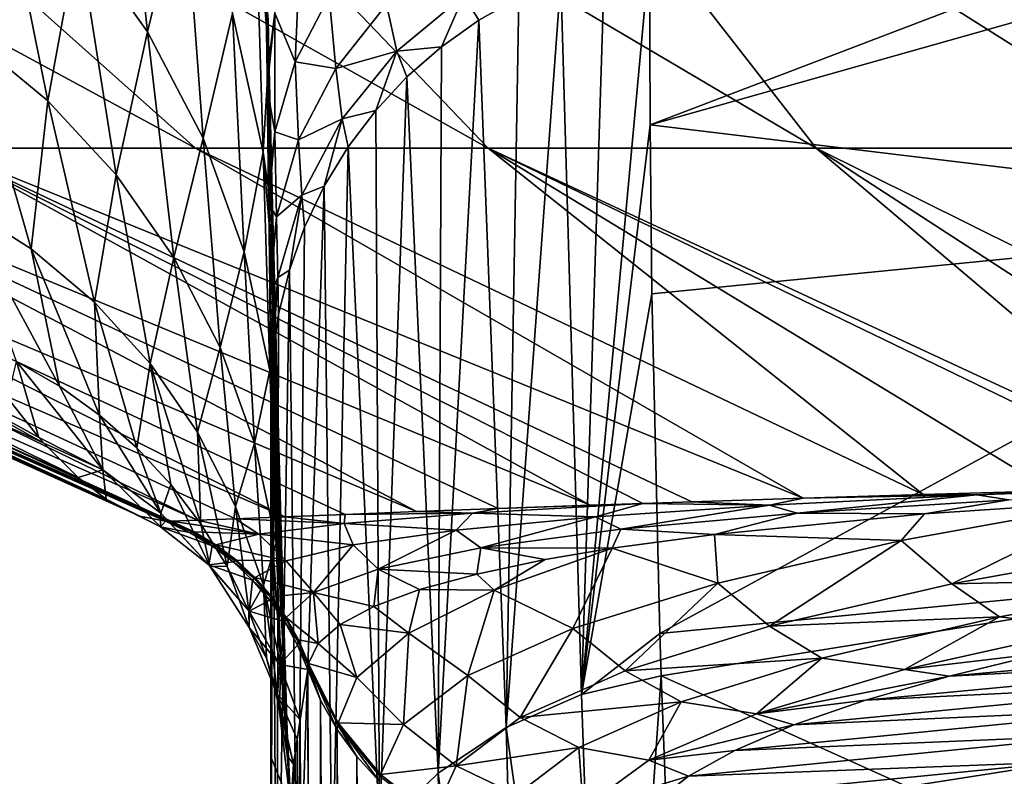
# Model space of a CAD drawing. Header units: metres. Extents: x -90 to 304, y -90 to 74.
# Tile 42 of 256: x -12.42 to -9.15, y -76.74 to -74.23. Entities that reach past the tile are written whole.
import ezdxf

# ---------------------------------------------------------------- set-up
doc = ezdxf.new("R2010")
doc.units = ezdxf.units.M
doc.layers.add('solid_21662050_350', color=7, linetype='CONTINUOUS')

msp = doc.modelspace()

# ---------------------------------------------------------------- linework, layer by layer
at = {"layer": 'solid_21662050_350'}
for points in [[(-14.561618, -73.172813, 9.447777), (-12.679283, -74.651749, 7.490798), (-11.835607, -74.651749, 8.763257)], [(-13.493815, -73.172813, 10.918706), (-14.561618, -73.172813, 9.447777), (-11.835607, -74.651749, 8.763257)], [(-13.493815, -73.172813, 10.918706), (-11.835607, -74.651749, 8.763257), (-10.864724, -74.651749, 9.941531)], [(-12.27805, -73.172813, 12.269909), (-13.493815, -73.172813, 10.918706), (-10.864724, -74.651749, 9.941531)], [(-12.27805, -73.172813, 12.269909), (-10.864724, -74.651749, 9.941531), (-9.777069, -74.651749, 11.012956)], [(-10.927654, -73.172813, 13.48657), (-12.27805, -73.172813, 12.269909), (-9.777069, -74.651749, 11.012956)], [(-10.927654, -73.172813, 13.48657), (-9.777069, -74.651749, 11.012956), (-8.584332, -74.651749, 11.966015)], [(-9.457433, -73.172813, 14.555347), (-10.927654, -73.172813, 13.48657), (-8.584332, -74.651749, 11.966015)], [(-9.457433, -73.172813, 14.555347), (-8.584332, -74.651749, 11.966015), (-7.299333, -74.651749, 12.790465)], [(-7.88351, -73.172813, 15.464522), (-9.457433, -73.172813, 14.555347), (-7.299333, -74.651749, 12.790465)], [(-11.99415, -74.266197, -11.890565), (-12.223977, -73.943039, -11.756516), (-12.090604, -73.357285, -14.152595)], [(-11.99415, -74.266197, -11.890565), (-12.090604, -73.357285, -14.152595), (-11.872778, -73.766426, -14.336137)], [(-12.325194, -74.495277, -9.377848), (-12.582244, -74.282776, -9.283629), (-12.495237, -73.655029, -11.619827)], [(-12.325194, -74.495277, -9.377848), (-12.495237, -73.655029, -11.619827), (-12.223977, -73.943039, -11.756516)], [(-10.32768, -74.574127, -27.889059), (-7.444538, -73.759338, -24.836641), (-7.768342, -74.88308, -33.003803)], [(-10.32768, -74.574127, -27.889059), (-8.392117, -73.834404, -24.487951), (-7.444538, -73.759338, -24.836641)], [(-11.809637, -74.619034, -12.019711), (-11.99415, -74.266197, -11.890565), (-11.872778, -73.766426, -14.336137)], [(-11.809637, -74.619034, -12.019711), (-11.872778, -73.766426, -14.336137), (-11.712119, -74.204704, -14.511159)], [(-11.611334, -74.664734, -14.674711), (-11.712119, -74.204704, -14.511159), (-11.637151, -73.796043, -17.045324)], [(-11.637151, -73.796043, -17.045324), (-11.594427, -74.223648, -17.579315), (-11.591591, -74.343353, -17.254025)], [(-11.611334, -74.664734, -14.674711), (-11.637151, -73.796043, -17.045324), (-11.591591, -74.343353, -17.254025)], [(-10.32768, -74.574127, -27.889059), (-10.32919, -74.01165, -23.616055), (-8.392117, -73.834404, -24.487951)], [(-12.098855, -74.740784, -9.470636), (-12.325194, -74.495277, -9.377848), (-12.223977, -73.943039, -11.756516)], [(-12.098855, -74.740784, -9.470636), (-12.223977, -73.943039, -11.756516), (-11.99415, -74.266197, -11.890565)], [(-11.563257, -75.484634, -13.593298), (-11.604583, -73.957649, -19.977999), (-11.604137, -73.98761, -20.0117)], [(-11.591591, -74.343353, -17.254025), (-11.594427, -74.223648, -17.579315), (-11.604583, -73.957649, -19.977999)], [(-11.578388, -74.88813, -15.646926), (-11.591591, -74.343353, -17.254025), (-11.604583, -73.957649, -19.977999)], [(-11.572349, -75.130043, -14.856165), (-11.578388, -74.88813, -15.646926), (-11.604583, -73.957649, -19.977999)], [(-11.563257, -75.484634, -13.593298), (-11.572349, -75.130043, -14.856165), (-11.604583, -73.957649, -19.977999)], [(-11.546838, -76.08606, -11.016463), (-11.604137, -73.98761, -20.0117), (-11.598067, -74.40551, -20.544395)], [(-11.571899, -74.203636, -20.780443), (-11.598067, -74.40551, -20.544395), (-11.604137, -73.98761, -20.0117)], [(-11.55554, -75.774635, -12.437925), (-11.563257, -75.484634, -13.593298), (-11.604137, -73.98761, -20.0117)], [(-11.546838, -76.08606, -11.016463), (-11.55554, -75.774635, -12.437925), (-11.604137, -73.98761, -20.0117)], [(-11.571899, -74.203636, -20.780443), (-11.486915, -73.963875, -20.941919), (-11.504754, -74.365509, -21.505432)], [(-11.486915, -73.963875, -20.941919), (-11.391436, -74.147339, -21.616478), (-11.504754, -74.365509, -21.505432)], [(-10.555668, -76.465439, -41.64621), (-10.32919, -74.01165, -23.616055), (-10.32768, -74.574127, -27.889059)], [(-10.555668, -76.465439, -41.64621), (-10.478372, -74.043816, -23.611839), (-10.32919, -74.01165, -23.616055)], [(-10.555668, -76.465439, -41.64621), (-10.623481, -74.090858, -23.605661), (-10.478372, -74.043816, -23.611839)], [(-10.805113, -76.574516, -41.631615), (-10.763019, -74.152267, -23.597586), (-10.623481, -74.090858, -23.605661)], [(-10.805113, -76.574516, -41.631615), (-10.623481, -74.090858, -23.605661), (-10.555668, -76.465439, -41.64621)], [(-11.504754, -74.365509, -21.505432), (-11.391436, -74.147339, -21.616478), (-11.370154, -74.387222, -22.236473)], [(-11.391436, -74.147339, -21.616478), (-11.201963, -74.175514, -22.314651), (-11.370154, -74.387222, -22.236473)], [(-11.201963, -74.175514, -22.314651), (-10.94488, -74.145409, -22.978851), (-11.167789, -74.330467, -22.933451)], [(-11.019673, -74.315529, -23.576088), (-11.167789, -74.330467, -22.933451), (-10.94488, -74.145409, -22.978851)], [(-10.89554, -74.227417, -23.587692), (-11.019673, -74.315529, -23.576088), (-10.94488, -74.145409, -22.978851)], [(-10.763019, -74.152267, -23.597586), (-10.89554, -74.227417, -23.587692), (-10.94488, -74.145409, -22.978851)], [(-10.805113, -76.574516, -41.631615), (-10.89554, -74.227417, -23.587692), (-10.763019, -74.152267, -23.597586)], [(-11.370154, -74.387222, -22.236473), (-11.201963, -74.175514, -22.314651), (-11.167789, -74.330467, -22.933451)], [(-11.673554, -74.99559, -12.141775), (-11.809637, -74.619034, -12.019711), (-11.712119, -74.204704, -14.511159)], [(-11.673554, -74.99559, -12.141775), (-11.712119, -74.204704, -14.511159), (-11.611334, -74.664734, -14.674711)], [(-11.571899, -74.203636, -20.780443), (-11.597418, -74.451492, -20.611355), (-11.598067, -74.40551, -20.544395)], [(-11.571899, -74.203636, -20.780443), (-11.572398, -74.598091, -21.38669), (-11.597418, -74.451492, -20.611355)], [(-11.571899, -74.203636, -20.780443), (-11.504754, -74.365509, -21.505432), (-11.572398, -74.598091, -21.38669)], [(-11.030757, -76.726181, -41.611183), (-11.019673, -74.315529, -23.576088), (-10.89554, -74.227417, -23.587692)], [(-11.030757, -76.726181, -41.611183), (-10.89554, -74.227417, -23.587692), (-10.805113, -76.574516, -41.631615)], [(-12.380636, -74.986, -6.99989), (-12.612263, -74.838585, -6.937916), (-12.582244, -74.282776, -9.283629)], [(-12.380636, -74.986, -6.99989), (-12.582244, -74.282776, -9.283629), (-12.325194, -74.495277, -9.377848)], [(-11.907059, -75.015129, -9.560422), (-12.098855, -74.740784, -9.470636), (-11.99415, -74.266197, -11.890565)], [(-11.907059, -75.015129, -9.560422), (-11.99415, -74.266197, -11.890565), (-11.809637, -74.619034, -12.019711)], [(-11.019673, -74.315529, -23.576088), (-11.134132, -74.415695, -23.562893), (-11.167789, -74.330467, -22.933451)], [(-11.030757, -76.726181, -41.611183), (-11.134132, -74.415695, -23.562893), (-11.019673, -74.315529, -23.576088)], [(-11.611334, -74.664734, -14.674711), (-11.591591, -74.343353, -17.254025), (-11.578388, -74.88813, -15.646926)], [(-11.370154, -74.387222, -22.236473), (-11.167789, -74.330467, -22.933451), (-11.349373, -74.554062, -22.878407)], [(-11.237732, -74.526871, -23.548239), (-11.349373, -74.554062, -22.878407), (-11.167789, -74.330467, -22.933451)], [(-11.134132, -74.415695, -23.562893), (-11.237732, -74.526871, -23.548239), (-11.167789, -74.330467, -22.933451)], [(-11.572398, -74.598091, -21.38669), (-11.504754, -74.365509, -21.505432), (-11.493231, -74.62458, -22.148537)], [(-11.504754, -74.365509, -21.505432), (-11.370154, -74.387222, -22.236473), (-11.493231, -74.62458, -22.148537)], [(-11.546838, -76.08606, -11.016463), (-11.598067, -74.40551, -20.544395), (-11.597418, -74.451492, -20.611355)], [(-11.493231, -74.62458, -22.148537), (-11.370154, -74.387222, -22.236473), (-11.349373, -74.554062, -22.878407)], [(-11.22527, -76.915504, -41.585567), (-11.237732, -74.526871, -23.548239), (-11.134132, -74.415695, -23.562893)], [(-11.22527, -76.915504, -41.585567), (-11.134132, -74.415695, -23.562893), (-11.030757, -76.726181, -41.611183)], [(-11.546838, -76.08606, -11.016463), (-11.597418, -74.451492, -20.611355), (-11.592728, -74.795593, -21.183815)], [(-11.572398, -74.598091, -21.38669), (-11.592728, -74.795593, -21.183815), (-11.597418, -74.451492, -20.611355)], [(-12.170499, -75.163147, -7.060591), (-12.380636, -74.986, -6.99989), (-12.325194, -74.495277, -9.377848)], [(-12.170499, -75.163147, -7.060591), (-12.325194, -74.495277, -9.377848), (-12.098855, -74.740784, -9.470636)], [(-11.237732, -74.526871, -23.548239), (-11.329401, -74.647903, -23.532282), (-11.349373, -74.554062, -22.878407)], [(-11.22527, -76.915504, -41.585567), (-11.329401, -74.647903, -23.532282), (-11.237732, -74.526871, -23.548239)], [(-11.493231, -74.62458, -22.148537), (-11.349373, -74.554062, -22.878407), (-11.482695, -74.80764, -22.815817)], [(-11.408189, -74.77755, -23.515186), (-11.482695, -74.80764, -22.815817), (-11.349373, -74.554062, -22.878407)], [(-11.329401, -74.647903, -23.532282), (-11.408189, -74.77755, -23.515186), (-11.349373, -74.554062, -22.878407)], [(-10.555668, -76.465439, -41.64621), (-10.32768, -74.574127, -27.889059), (-10.321538, -75.13501, -32.146824)], [(-10.321538, -75.13501, -32.146824), (-10.32768, -74.574127, -27.889059), (-7.768342, -74.88308, -33.003803)], [(-11.572398, -74.598091, -21.38669), (-11.592188, -74.83696, -21.263134), (-11.592728, -74.795593, -21.183815)], [(-11.572398, -74.598091, -21.38669), (-11.56686, -74.879234, -22.05394), (-11.592188, -74.83696, -21.263134)], [(-11.572398, -74.598091, -21.38669), (-11.493231, -74.62458, -22.148537), (-11.56686, -74.879234, -22.05394)], [(-11.753054, -75.31366, -9.645685), (-11.907059, -75.015129, -9.560422), (-11.809637, -74.619034, -12.019711)], [(-11.753054, -75.31366, -9.645685), (-11.809637, -74.619034, -12.019711), (-11.673554, -74.99559, -12.141775)], [(-11.56686, -74.879234, -22.05394), (-11.493231, -74.62458, -22.148537), (-11.482695, -74.80764, -22.815817)], [(-14.725056, -74.651749, 0.22133), (-11.918759, -75.890106, 1.190425), (-11.91593, -75.889999, 1.221069)], [(-14.623011, -74.651749, 1.744658), (-14.725056, -74.651749, 0.22133), (-11.91593, -75.889999, 1.221069)], [(-14.725056, -74.651749, 0.22133), (-11.921558, -75.890213, 1.159322), (-11.918759, -75.890106, 1.190425)], [(-14.725056, -74.651749, 0.22133), (-11.928134, -75.890305, 1.087129), (-11.921558, -75.890213, 1.159322)], [(-14.725056, -74.651749, 0.22133), (-11.93465, -75.89016, 1.017348), (-11.928134, -75.890305, 1.087129)], [(-14.725056, -74.651749, 0.22133), (-12.019404, -75.873253, 0.147685), (-11.93465, -75.89016, 1.017348)], [(-14.725056, -74.651749, 0.22133), (-14.668839, -74.651749, -1.304378), (-12.019404, -75.873253, 0.147685)], [(-14.668839, -74.651749, -1.304378), (-12.117004, -75.825119, -0.747701), (-12.019404, -75.873253, 0.147685)], [(-14.668839, -74.651749, -1.304378), (-12.13098, -75.816177, -0.870218), (-12.117004, -75.825119, -0.747701)], [(-14.668839, -74.651749, -1.304378), (-12.224345, -75.744728, -1.664873), (-12.13098, -75.816177, -0.870218)], [(-14.668839, -74.651749, -1.304378), (-14.454966, -74.651749, -2.816066), (-12.224345, -75.744728, -1.664873)], [(-14.623011, -74.651749, 1.744658), (-11.91593, -75.889999, 1.221069), (-11.828511, -75.886612, 1.94178)], [(-14.363799, -74.651749, 3.249235), (-14.623011, -74.651749, 1.744658), (-11.828511, -75.886612, 1.94178)], [(-14.454966, -74.651749, -2.816066), (-12.338673, -75.630783, -2.605316), (-12.224345, -75.744728, -1.664873)], [(-14.454966, -74.651749, -2.816066), (-14.085732, -74.651749, -4.297487), (-12.338673, -75.630783, -2.605316)], [(-14.363799, -74.651749, 3.249235), (-11.702646, -75.881561, 2.652594), (-11.539105, -75.875, 3.351337)], [(-13.95021, -74.651749, 4.718891), (-14.363799, -74.651749, 3.249235), (-11.539105, -75.875, 3.351337)], [(-14.363799, -74.651749, 3.249235), (-11.828511, -75.886612, 1.94178), (-11.702646, -75.881561, 2.652594)], [(-14.085732, -74.651749, -4.297487), (-12.355139, -75.611992, -2.739486), (-12.338673, -75.630783, -2.605316)], [(-14.085732, -74.651749, -4.297487), (-12.457453, -75.48114, -3.574479), (-12.355139, -75.611992, -2.739486)], [(-13.95021, -74.651749, 4.718891), (-11.338742, -75.867119, 4.036037), (-11.102482, -75.85807, 4.70482)], [(-13.386684, -74.651749, 6.137828), (-13.95021, -74.651749, 4.718891), (-11.102482, -75.85807, 4.70482)], [(-13.95021, -74.651749, 4.718891), (-11.539105, -75.875, 3.351337), (-11.338742, -75.867119, 4.036037)], [(-13.386684, -74.651749, 6.137828), (-10.831354, -75.84803, 5.35592), (-10.526452, -75.837151, 5.987628)], [(-12.679283, -74.651749, 7.490798), (-13.386684, -74.651749, 6.137828), (-10.526452, -75.837151, 5.987628)], [(-13.386684, -74.651749, 6.137828), (-11.102482, -75.85807, 4.70482), (-10.831354, -75.84803, 5.35592)], [(-12.679283, -74.651749, 7.490798), (-10.188981, -75.8256, 6.598253), (-9.820273, -75.813522, 7.18608)], [(-11.835607, -74.651749, 8.763257), (-12.679283, -74.651749, 7.490798), (-9.820273, -75.813522, 7.18608)], [(-12.679283, -74.651749, 7.490798), (-10.351893, -75.831108, 6.313425), (-10.188981, -75.8256, 6.598253)], [(-12.679283, -74.651749, 7.490798), (-10.526452, -75.837151, 5.987628), (-10.351893, -75.831108, 6.313425)], [(-11.835607, -74.651749, 8.763257), (-9.820273, -75.813522, 7.18608), (-9.421841, -75.801094, 7.749364)], [(-10.864724, -74.651749, 9.941531), (-11.835607, -74.651749, 8.763257), (-9.421841, -75.801094, 7.749364)], [(-11.588199, -75.389526, -12.254694), (-11.673554, -74.99559, -12.141775), (-11.611334, -74.664734, -14.674711)], [(-11.611334, -74.664734, -14.674711), (-11.578388, -74.88813, -15.646926), (-11.572349, -75.130043, -14.856165)], [(-11.588199, -75.389526, -12.254694), (-11.611334, -74.664734, -14.674711), (-11.572349, -75.130043, -14.856165)], [(-11.382338, -77.136337, -41.555611), (-11.408189, -74.77755, -23.515186), (-11.329401, -74.647903, -23.532282)], [(-11.382338, -77.136337, -41.555611), (-11.329401, -74.647903, -23.532282), (-11.22527, -76.915504, -41.585567)], [(-10.864724, -74.651749, 9.941531), (-8.542391, -75.775879, 8.795741), (-8.451498, -75.773445, 8.891339)], [(-9.777069, -74.651749, 11.012956), (-10.864724, -74.651749, 9.941531), (-8.451498, -75.773445, 8.891339)], [(-10.864724, -74.651749, 9.941531), (-8.995296, -75.78849, 8.286447), (-8.542391, -75.775879, 8.795741)], [(-10.864724, -74.651749, 9.941531), (-9.421841, -75.801094, 7.749364), (-8.995296, -75.78849, 8.286447)], [(-9.777069, -74.651749, 11.012956), (-8.064987, -75.763443, 9.275762), (-7.564715, -75.75135, 9.725438)], [(-8.584332, -74.651749, 11.966015), (-9.777069, -74.651749, 11.012956), (-7.564715, -75.75135, 9.725438)], [(-9.777069, -74.651749, 11.012956), (-8.451498, -75.773445, 8.891339), (-8.064987, -75.763443, 9.275762)], [(-11.985425, -75.367004, -7.118987), (-12.170499, -75.163147, -7.060591), (-12.098855, -74.740784, -9.470636)], [(-11.985425, -75.367004, -7.118987), (-12.098855, -74.740784, -9.470636), (-11.907059, -75.015129, -9.560422)], [(-11.496857, -77.381508, -41.522278), (-11.473281, -74.914459, -23.497128), (-11.408189, -74.77755, -23.515186)], [(-11.496857, -77.381508, -41.522278), (-11.408189, -74.77755, -23.515186), (-11.382338, -77.136337, -41.555611)], [(-11.408189, -74.77755, -23.515186), (-11.473281, -74.914459, -23.497128), (-11.482695, -74.80764, -22.815817)], [(-11.53102, -76.58596, -7.930558), (-11.592728, -74.795593, -21.183815), (-11.592188, -74.83696, -21.263134)], [(-11.540588, -76.296135, -9.892836), (-11.546838, -76.08606, -11.016463), (-11.592728, -74.795593, -21.183815)], [(-11.53102, -76.58596, -7.930558), (-11.540588, -76.296135, -9.892836), (-11.592728, -74.795593, -21.183815)], [(-11.56686, -74.879234, -22.05394), (-11.482695, -74.80764, -22.815817), (-11.562661, -75.08152, -22.748075)], [(-11.524003, -75.05722, -23.478294), (-11.562661, -75.08152, -22.748075), (-11.482695, -74.80764, -22.815817)], [(-11.473281, -74.914459, -23.497128), (-11.524003, -75.05722, -23.478294), (-11.482695, -74.80764, -22.815817)], [(-12.286621, -75.441902, -4.640848), (-12.612263, -74.838585, -6.937916), (-12.380636, -74.986, -6.99989)], [(-12.286621, -75.441902, -4.640848), (-12.428748, -75.359665, -4.612004), (-12.612263, -74.838585, -6.937916)], [(-11.53102, -76.58596, -7.930558), (-11.592188, -74.83696, -21.263134), (-11.588756, -75.115494, -21.885551)], [(-11.56686, -74.879234, -22.05394), (-11.588756, -75.115494, -21.885551), (-11.592188, -74.83696, -21.263134)], [(-11.56686, -74.879234, -22.05394), (-11.588454, -75.141975, -21.955389), (-11.588756, -75.115494, -21.885551)], [(-11.56686, -74.879234, -22.05394), (-11.562661, -75.08152, -22.748075), (-11.588454, -75.141975, -21.955389)], [(-10.29574, -76.262711, -40.617268), (-10.321538, -75.13501, -32.146824), (-7.768342, -74.88308, -33.003803)], [(-10.29574, -76.262711, -40.617268), (-7.768342, -74.88308, -33.003803), (-8.095269, -76.048798, -41.188297)], [(-11.496857, -77.381508, -41.522278), (-11.524003, -75.05722, -23.478294), (-11.473281, -74.914459, -23.497128)], [(-12.153196, -75.537933, -4.668577), (-12.380636, -74.986, -6.99989), (-12.170499, -75.163147, -7.060591)], [(-12.153196, -75.537933, -4.668577), (-12.286621, -75.441902, -4.640848), (-12.380636, -74.986, -6.99989)], [(-11.639446, -75.631332, -9.724982), (-11.753054, -75.31366, -9.645685), (-11.673554, -74.99559, -12.141775)], [(-11.639446, -75.631332, -9.724982), (-11.673554, -74.99559, -12.141775), (-11.588199, -75.389526, -12.254694)], [(-11.828563, -75.594116, -7.174084), (-11.985425, -75.367004, -7.118987), (-11.907059, -75.015129, -9.560422)], [(-11.828563, -75.594116, -7.174084), (-11.907059, -75.015129, -9.560422), (-11.753054, -75.31366, -9.645685)], [(-11.56511, -77.643059, -41.486656), (-11.559831, -75.204353, -23.458881), (-11.524003, -75.05722, -23.478294)], [(-11.56511, -77.643059, -41.486656), (-11.524003, -75.05722, -23.478294), (-11.496857, -77.381508, -41.522278)], [(-11.524003, -75.05722, -23.478294), (-11.559831, -75.204353, -23.458881), (-11.562661, -75.08152, -22.748075)], [(-11.562661, -75.08152, -22.748075), (-11.586217, -75.365211, -22.677549), (-11.588454, -75.141975, -21.955389)], [(-11.580391, -75.354324, -23.439089), (-11.586217, -75.365211, -22.677549), (-11.562661, -75.08152, -22.748075)], [(-11.559831, -75.204353, -23.458881), (-11.580391, -75.354324, -23.439089), (-11.562661, -75.08152, -22.748075)], [(-11.53102, -76.58596, -7.930558), (-11.588756, -75.115494, -21.885551), (-11.588454, -75.141975, -21.955389)], [(-11.588199, -75.389526, -12.254694), (-11.572349, -75.130043, -14.856165), (-11.563257, -75.484634, -13.593298)], [(-10.555668, -76.465439, -41.64621), (-10.321538, -75.13501, -32.146824), (-10.29574, -76.262711, -40.617268)], [(-12.029762, -75.646858, -4.694924), (-12.170499, -75.163147, -7.060591), (-11.985425, -75.367004, -7.118987)], [(-12.029762, -75.646858, -4.694924), (-12.153196, -75.537933, -4.668577), (-12.170499, -75.163147, -7.060591)], [(-11.588454, -75.141975, -21.955389), (-11.586217, -75.365211, -22.677549), (-11.586304, -75.354767, -22.635975)], [(-11.53102, -76.58596, -7.930558), (-11.588454, -75.141975, -21.955389), (-11.586304, -75.354767, -22.635975)], [(-11.56511, -77.643059, -41.486656), (-11.580391, -75.354324, -23.439089), (-11.559831, -75.204353, -23.458881)], [(-11.702579, -75.840622, -7.224946), (-11.828563, -75.594116, -7.174084), (-11.753054, -75.31366, -9.645685)], [(-11.702579, -75.840622, -7.224946), (-11.753054, -75.31366, -9.645685), (-11.639446, -75.631332, -9.724982)], [(-12.428748, -75.359665, -4.612004), (-12.355139, -75.611992, -2.739486), (-12.457453, -75.48114, -3.574479)], [(-12.14212, -75.719276, -2.779667), (-12.355139, -75.611992, -2.739486), (-12.428748, -75.359665, -4.612004)], [(-12.14212, -75.719276, -2.779667), (-12.428748, -75.359665, -4.612004), (-12.286621, -75.441902, -4.640848)], [(-11.53102, -76.58596, -7.930558), (-11.586304, -75.354767, -22.635975), (-11.586217, -75.365211, -22.677549)], [(-11.580391, -75.354324, -23.439089), (-11.585471, -75.5056, -23.419123), (-11.586217, -75.365211, -22.677549)], [(-11.53102, -76.58596, -7.930558), (-11.586217, -75.365211, -22.677549), (-11.585471, -75.5056, -23.419123)], [(-11.580391, -75.354324, -23.439089), (-11.585454, -75.892387, -26.349766), (-11.585471, -75.5056, -23.419123)], [(-11.580391, -75.354324, -23.439089), (-11.585427, -76.281166, -29.291395), (-11.585454, -75.892387, -26.349766)], [(-11.580391, -75.354324, -23.439089), (-11.585377, -76.671547, -32.23436), (-11.585427, -76.281166, -29.291395)], [(-11.580391, -75.354324, -23.439089), (-11.585285, -77.062752, -35.165993), (-11.585377, -76.671547, -32.23436)], [(-11.580391, -75.354324, -23.439089), (-11.585139, -77.45607, -38.09021), (-11.585285, -77.062752, -35.165993)], [(-11.580391, -75.354324, -23.439089), (-11.584928, -77.858803, -41.057034), (-11.585139, -77.45607, -38.09021)], [(-11.580391, -75.354324, -23.439089), (-11.584895, -77.910973, -41.439392), (-11.584928, -77.858803, -41.057034)], [(-11.56511, -77.643059, -41.486656), (-11.584895, -77.910973, -41.439392), (-11.580391, -75.354324, -23.439089)], [(-11.917504, -75.767616, -4.719635), (-12.029762, -75.646858, -4.694924), (-11.985425, -75.367004, -7.118987)], [(-11.817506, -75.89904, -4.742474), (-11.985425, -75.367004, -7.118987), (-11.828563, -75.594116, -7.174084)], [(-11.817506, -75.89904, -4.742474), (-11.917504, -75.767616, -4.719635), (-11.985425, -75.367004, -7.118987)], [(-11.568161, -75.962769, -9.796969), (-11.639446, -75.631332, -9.724982), (-11.588199, -75.389526, -12.254694)], [(-11.588199, -75.389526, -12.254694), (-11.563257, -75.484634, -13.593298), (-11.55554, -75.774635, -12.437925)], [(-11.568161, -75.962769, -9.796969), (-11.588199, -75.389526, -12.254694), (-11.55554, -75.774635, -12.437925)], [(-12.14212, -75.719276, -2.779667), (-12.286621, -75.441902, -4.640848), (-12.153196, -75.537933, -4.668577)], [(-11.528443, -76.654488, -7.329543), (-11.53102, -76.58596, -7.930558), (-11.585471, -75.5056, -23.419123)], [(-11.528443, -76.654488, -7.329543), (-11.585471, -75.5056, -23.419123), (-11.585454, -75.892387, -26.349766)], [(-11.950723, -75.863396, -2.813036), (-12.153196, -75.537933, -4.668577), (-12.029762, -75.646858, -4.694924)], [(-11.950723, -75.863396, -2.813036), (-12.14212, -75.719276, -2.779667), (-12.153196, -75.537933, -4.668577)], [(-11.730728, -76.039871, -4.763218), (-11.828563, -75.594116, -7.174084), (-11.702579, -75.840622, -7.224946)], [(-11.730728, -76.039871, -4.763218), (-11.817506, -75.89904, -4.742474), (-11.828563, -75.594116, -7.174084)], [(-12.14212, -75.719276, -2.779667), (-12.338673, -75.630783, -2.605316), (-12.355139, -75.611992, -2.739486)], [(-12.14212, -75.719276, -2.779667), (-12.224345, -75.744728, -1.664873), (-12.338673, -75.630783, -2.605316)], [(-11.950723, -75.863396, -2.813036), (-12.029762, -75.646858, -4.694924), (-11.917504, -75.767616, -4.719635)], [(-11.609618, -76.102318, -7.270707), (-11.702579, -75.840622, -7.224946), (-11.639446, -75.631332, -9.724982)], [(-11.609618, -76.102318, -7.270707), (-11.639446, -75.631332, -9.724982), (-11.568161, -75.962769, -9.796969)], [(-12.14212, -75.719276, -2.779667), (-12.13098, -75.816177, -0.870218), (-12.224345, -75.744728, -1.664873)], [(-11.951022, -75.90892, -0.896604), (-12.13098, -75.816177, -0.870218), (-12.14212, -75.719276, -2.779667)], [(-11.951022, -75.90892, -0.896604), (-12.14212, -75.719276, -2.779667), (-11.950723, -75.863396, -2.813036)], [(-11.787228, -76.03949, -2.840903), (-11.950723, -75.863396, -2.813036), (-11.917504, -75.767616, -4.719635)], [(-11.787228, -76.03949, -2.840903), (-11.917504, -75.767616, -4.719635), (-11.817506, -75.89904, -4.742474)], [(-11.568161, -75.962769, -9.796969), (-11.55554, -75.774635, -12.437925), (-11.546838, -76.08606, -11.016463)], [(-9.243501, -75.802521, 7.958687), (-8.995296, -75.78849, 8.286447), (-9.421841, -75.801094, 7.749364)], [(-9.243501, -75.802521, 7.958687), (-8.451498, -75.773445, 8.891339), (-8.995296, -75.78849, 8.286447)], [(-9.243501, -75.802521, 7.958687), (-9.137478, -75.818459, 8.047005), (-8.451498, -75.773445, 8.891339)], [(-11.951022, -75.90892, -0.896604), (-12.117004, -75.825119, -0.747701), (-12.13098, -75.816177, -0.870218)], [(-9.931645, -75.836288, 6.949418), (-9.820273, -75.813522, 7.18608), (-10.188981, -75.8256, 6.598253)], [(-9.243501, -75.802521, 7.958687), (-9.820273, -75.813522, 7.18608), (-9.931645, -75.836288, 6.949418)], [(-9.243501, -75.802521, 7.958687), (-9.931645, -75.836288, 6.949418), (-9.839477, -75.862999, 7.024591)], [(-9.243501, -75.802521, 7.958687), (-9.839477, -75.862999, 7.024591), (-9.137478, -75.818459, 8.047005)], [(-9.137478, -75.818459, 8.047005), (-9.839477, -75.862999, 7.024591), (-9.417659, -75.86573, 7.618591)], [(-9.243501, -75.802521, 7.958687), (-9.421841, -75.801094, 7.749364), (-9.820273, -75.813522, 7.18608)], [(-9.495273, -75.954048, 7.392625), (-8.767674, -75.821915, 8.467891), (-9.417659, -75.86573, 7.618591)], [(-9.327275, -76.09745, 7.34904), (-8.767674, -75.821915, 8.467891), (-9.495273, -75.954048, 7.392625)], [(-9.137478, -75.818459, 8.047005), (-9.417659, -75.86573, 7.618591), (-8.767674, -75.821915, 8.467891)], [(-9.327275, -76.09745, 7.34904), (-8.602659, -75.967369, 8.411995), (-8.767674, -75.821915, 8.467891)], [(-11.951022, -75.90892, -0.896604), (-12.019404, -75.873253, 0.147685), (-12.117004, -75.825119, -0.747701)], [(-11.658008, -76.188751, -4.78167), (-11.730728, -76.039871, -4.763218), (-11.702579, -75.840622, -7.224946)], [(-11.658008, -76.188751, -4.78167), (-11.702579, -75.840622, -7.224946), (-11.609618, -76.102318, -7.270707)], [(-10.916602, -75.862892, 5.099013), (-10.831354, -75.84803, 5.35592), (-11.102482, -75.85807, 4.70482)], [(-10.916602, -75.862892, 5.099013), (-10.351893, -75.831108, 6.313425), (-10.831354, -75.84803, 5.35592)], [(-10.916602, -75.862892, 5.099013), (-10.508943, -75.875267, 5.875613), (-10.351893, -75.831108, 6.313425)], [(-10.831354, -75.84803, 5.35592), (-10.351893, -75.831108, 6.313425), (-10.526452, -75.837151, 5.987628)], [(-9.931645, -75.836288, 6.949418), (-10.351893, -75.831108, 6.313425), (-10.508943, -75.875267, 5.875613)], [(-9.931645, -75.836288, 6.949418), (-10.508943, -75.875267, 5.875613), (-10.425155, -75.916298, 5.935451)], [(-9.931645, -75.836288, 6.949418), (-10.425155, -75.916298, 5.935451), (-9.839477, -75.862999, 7.024591)], [(-9.931645, -75.836288, 6.949418), (-10.188981, -75.8256, 6.598253), (-10.351893, -75.831108, 6.313425)], [(-11.951022, -75.90892, -0.896604), (-11.93465, -75.89016, 1.017348), (-12.019404, -75.873253, 0.147685)], [(-11.791261, -76.034569, -0.915971), (-11.951022, -75.90892, -0.896604), (-11.950723, -75.863396, -2.813036)], [(-11.791261, -76.034569, -0.915971), (-11.950723, -75.863396, -2.813036), (-11.787228, -76.03949, -2.840903)], [(-11.625556, -75.932648, 2.530198), (-11.828511, -75.886612, 1.94178), (-11.91593, -75.889999, 1.221069)], [(-11.625556, -75.932648, 2.530198), (-11.702646, -75.881561, 2.652594), (-11.828511, -75.886612, 1.94178)], [(-11.341948, -75.897034, 3.832345), (-11.539105, -75.875, 3.351337), (-11.702646, -75.881561, 2.652594)], [(-11.341948, -75.897034, 3.832345), (-11.702646, -75.881561, 2.652594), (-11.625556, -75.932648, 2.530198)], [(-11.341948, -75.897034, 3.832345), (-11.338742, -75.867119, 4.036037), (-11.539105, -75.875, 3.351337)], [(-10.916602, -75.862892, 5.099013), (-11.338742, -75.867119, 4.036037), (-11.341948, -75.897034, 3.832345)], [(-10.916602, -75.862892, 5.099013), (-11.341948, -75.897034, 3.832345), (-10.970279, -75.919487, 4.750554)], [(-10.916602, -75.862892, 5.099013), (-11.102482, -75.85807, 4.70482), (-11.338742, -75.867119, 4.036037)], [(-10.916602, -75.862892, 5.099013), (-10.970279, -75.919487, 4.750554), (-10.508943, -75.875267, 5.875613)], [(-10.508943, -75.875267, 5.875613), (-10.970279, -75.919487, 4.750554), (-10.88933, -75.978439, 4.794174)], [(-10.508943, -75.875267, 5.875613), (-10.88933, -75.978439, 4.794174), (-10.425155, -75.916298, 5.935451)], [(-9.839477, -75.862999, 7.024591), (-10.425155, -75.916298, 5.935451), (-10.114483, -75.933571, 6.473234)], [(-9.839477, -75.862999, 7.024591), (-10.114483, -75.933571, 6.473234), (-9.417659, -75.86573, 7.618591)], [(-9.495273, -75.954048, 7.392625), (-9.417659, -75.86573, 7.618591), (-10.114483, -75.933571, 6.473234)], [(-11.855175, -75.926964, 1.010928), (-11.93465, -75.89016, 1.017348), (-11.951022, -75.90892, -0.896604)], [(-11.78002, -75.972069, 1.005657), (-11.951022, -75.90892, -0.896604), (-11.791261, -76.034569, -0.915971)], [(-11.78002, -75.972069, 1.005657), (-11.855175, -75.926964, 1.010928), (-11.951022, -75.90892, -0.896604)], [(-11.855175, -75.926964, 1.010928), (-11.928134, -75.890305, 1.087129), (-11.93465, -75.89016, 1.017348)], [(-11.855175, -75.926964, 1.010928), (-11.921558, -75.890213, 1.159322), (-11.928134, -75.890305, 1.087129)], [(-11.844264, -75.925972, 1.153101), (-11.918759, -75.890106, 1.190425), (-11.921558, -75.890213, 1.159322)], [(-11.844264, -75.925972, 1.153101), (-11.921558, -75.890213, 1.159322), (-11.855175, -75.926964, 1.010928)], [(-11.844264, -75.925972, 1.153101), (-11.91593, -75.889999, 1.221069), (-11.918759, -75.890106, 1.190425)], [(-11.839536, -75.925362, 1.21444), (-11.91593, -75.889999, 1.221069), (-11.844264, -75.925972, 1.153101)], [(-11.625556, -75.932648, 2.530198), (-11.91593, -75.889999, 1.221069), (-11.839536, -75.925362, 1.21444)], [(-11.787228, -76.03949, -2.840903), (-11.817506, -75.89904, -4.742474), (-11.730728, -76.039871, -4.763218)], [(-11.341948, -75.897034, 3.832345), (-11.625556, -75.932648, 2.530198), (-11.312647, -75.96846, 3.587966)], [(-11.585454, -75.892387, -26.349766), (-11.519543, -76.835228, -4.829356), (-11.528443, -76.654488, -7.329543)], [(-11.585454, -75.892387, -26.349766), (-11.585427, -76.281166, -29.291395), (-11.519543, -76.835228, -4.829356)], [(-11.341948, -75.897034, 3.832345), (-11.312647, -75.96846, 3.587966), (-10.970279, -75.919487, 4.750554)], [(-10.970279, -75.919487, 4.750554), (-11.312647, -75.96846, 3.587966), (-11.229109, -76.048859, 3.615673)], [(-10.970279, -75.919487, 4.750554), (-11.229109, -76.048859, 3.615673), (-10.88933, -75.978439, 4.794174)], [(-10.425155, -75.916298, 5.935451), (-10.88933, -75.978439, 4.794174), (-10.453686, -75.979591, 5.777451)], [(-10.425155, -75.916298, 5.935451), (-10.453686, -75.979591, 5.777451), (-10.114483, -75.933571, 6.473234)], [(-11.771107, -75.969765, 1.148367), (-11.844264, -75.925972, 1.153101), (-11.855175, -75.926964, 1.010928)], [(-11.771107, -75.969765, 1.148367), (-11.855175, -75.926964, 1.010928), (-11.78002, -75.972069, 1.005657)], [(-11.839536, -75.925362, 1.21444), (-11.844264, -75.925972, 1.153101), (-11.771107, -75.969765, 1.148367)], [(-11.767483, -75.968452, 1.209425), (-11.839536, -75.925362, 1.21444), (-11.771107, -75.969765, 1.148367)], [(-11.625556, -75.932648, 2.530198), (-11.839536, -75.925362, 1.21444), (-11.767483, -75.968452, 1.209425)], [(-11.625556, -75.932648, 2.530198), (-11.767483, -75.968452, 1.209425), (-11.535028, -76.021286, 2.401359)], [(-11.625556, -75.932648, 2.530198), (-11.535028, -76.021286, 2.401359), (-11.312647, -75.96846, 3.587966)], [(-10.102793, -76.095741, 6.249504), (-10.114483, -75.933571, 6.473234), (-10.453686, -75.979591, 5.777451)], [(-10.102793, -76.095741, 6.249504), (-9.495273, -75.954048, 7.392625), (-10.114483, -75.933571, 6.473234)], [(-11.710025, -76.024956, 1.001935), (-11.78002, -75.972069, 1.005657), (-11.791261, -76.034569, -0.915971)], [(-11.702927, -76.02108, 1.145174), (-11.771107, -75.969765, 1.148367), (-11.78002, -75.972069, 1.005657)], [(-11.702927, -76.02108, 1.145174), (-11.78002, -75.972069, 1.005657), (-11.710025, -76.024956, 1.001935)], [(-11.767483, -75.968452, 1.209425), (-11.771107, -75.969765, 1.148367), (-11.702927, -76.02108, 1.145174)], [(-11.699778, -76.019356, 1.205906), (-11.767483, -75.968452, 1.209425), (-11.702927, -76.02108, 1.145174)], [(-11.535028, -76.021286, 2.401359), (-11.767483, -75.968452, 1.209425), (-11.699778, -76.019356, 1.205906)], [(-11.55126, -76.374763, -7.310589), (-11.609618, -76.102318, -7.270707), (-11.568161, -75.962769, -9.796969)], [(-11.568161, -75.962769, -9.796969), (-11.546838, -76.08606, -11.016463), (-11.540588, -76.296135, -9.892836)], [(-11.55126, -76.374763, -7.310589), (-11.568161, -75.962769, -9.796969), (-11.540588, -76.296135, -9.892836)], [(-11.312647, -75.96846, 3.587966), (-11.535028, -76.021286, 2.401359), (-11.443731, -76.126472, 2.41452)], [(-11.312647, -75.96846, 3.587966), (-11.443731, -76.126472, 2.41452), (-11.229109, -76.048859, 3.615673)], [(-10.88933, -75.978439, 4.794174), (-11.229109, -76.048859, 3.615673), (-10.902277, -76.065048, 4.603915)], [(-10.88933, -75.978439, 4.794174), (-10.902277, -76.065048, 4.603915), (-10.675488, -76.017181, 5.244882)], [(-10.88933, -75.978439, 4.794174), (-10.675488, -76.017181, 5.244882), (-10.453686, -75.979591, 5.777451)], [(-10.844227, -76.118774, 4.677076), (-10.453686, -75.979591, 5.777451), (-10.675488, -76.017181, 5.244882)], [(-10.583624, -76.245659, 5.050969), (-10.453686, -75.979591, 5.777451), (-10.844227, -76.118774, 4.677076)], [(-10.583624, -76.245659, 5.050969), (-10.102793, -76.095741, 6.249504), (-10.453686, -75.979591, 5.777451)], [(-9.932094, -76.237625, 6.217943), (-9.495273, -75.954048, 7.392625), (-10.102793, -76.095741, 6.249504)], [(-9.932094, -76.237625, 6.217943), (-9.327275, -76.09745, 7.34904), (-9.495273, -75.954048, 7.392625)], [(-9.327275, -76.09745, 7.34904), (-8.46156, -76.079025, 8.277094), (-8.602659, -75.967369, 8.411995)], [(-10.844227, -76.118774, 4.677076), (-10.675488, -76.017181, 5.244882), (-10.902277, -76.065048, 4.603915)], [(-11.646003, -76.084999, 0.999805), (-11.710025, -76.024956, 1.001935), (-11.791261, -76.034569, -0.915971)], [(-11.657704, -76.188438, -0.92923), (-11.791261, -76.034569, -0.915971), (-11.787228, -76.03949, -2.840903)], [(-11.646003, -76.084999, 0.999805), (-11.791261, -76.034569, -0.915971), (-11.657704, -76.188438, -0.92923)], [(-11.656755, -76.24205, -2.862395), (-11.787228, -76.03949, -2.840903), (-11.730728, -76.039871, -4.763218)], [(-11.657704, -76.188438, -0.92923), (-11.787228, -76.03949, -2.840903), (-11.656755, -76.24205, -2.862395)], [(-11.656755, -76.24205, -2.862395), (-11.730728, -76.039871, -4.763218), (-11.658008, -76.188751, -4.78167)], [(-11.640509, -76.07933, 1.143558), (-11.702927, -76.02108, 1.145174), (-11.710025, -76.024956, 1.001935)], [(-11.640509, -76.07933, 1.143558), (-11.710025, -76.024956, 1.001935), (-11.646003, -76.084999, 0.999805)], [(-11.699778, -76.019356, 1.205906), (-11.702927, -76.02108, 1.145174), (-11.640509, -76.07933, 1.143558)], [(-11.638141, -76.076805, 1.203976), (-11.699778, -76.019356, 1.205906), (-11.640509, -76.07933, 1.143558)], [(-11.535028, -76.021286, 2.401359), (-11.699778, -76.019356, 1.205906), (-11.638141, -76.076805, 1.203976)], [(-11.535028, -76.021286, 2.401359), (-11.638141, -76.076805, 1.203976), (-11.443731, -76.126472, 2.41452)], [(-11.229109, -76.048859, 3.615673), (-11.443731, -76.126472, 2.41452), (-11.243339, -76.172661, 3.277844)], [(-11.229109, -76.048859, 3.615673), (-11.243339, -76.172661, 3.277844), (-11.091874, -76.116905, 3.947556)], [(-11.229109, -76.048859, 3.615673), (-11.091874, -76.116905, 3.947556), (-10.902277, -76.065048, 4.603915)], [(-10.291267, -76.402832, -41.657433), (-10.29574, -76.262711, -40.617268), (-8.095269, -76.048798, -41.188297)], [(-10.291267, -76.402832, -41.657433), (-8.095269, -76.048798, -41.188297), (-8.419667, -77.245865, -49.368507)], [(-11.584568, -76.143845, 1.143538), (-11.640509, -76.07933, 1.143558), (-11.646003, -76.084999, 0.999805)], [(-11.638141, -76.076805, 1.203976), (-11.640509, -76.07933, 1.143558), (-11.584568, -76.143845, 1.143538)], [(-11.582655, -76.140678, 1.203634), (-11.638141, -76.076805, 1.203976), (-11.584568, -76.143845, 1.143538)], [(-11.443731, -76.126472, 2.41452), (-11.638141, -76.076805, 1.203976), (-11.582655, -76.140678, 1.203634)], [(-10.844227, -76.118774, 4.677076), (-10.902277, -76.065048, 4.603915), (-11.091874, -76.116905, 3.947556)], [(-9.327275, -76.09745, 7.34904), (-9.168348, -76.206627, 7.234712), (-8.46156, -76.079025, 8.277094)], [(-8.46156, -76.079025, 8.277094), (-9.168348, -76.206627, 7.234712), (-8.863518, -76.243294, 7.32145)], [(-11.600045, -76.344246, -4.79765), (-11.658008, -76.188751, -4.78167), (-11.609618, -76.102318, -7.270707)], [(-11.588695, -76.151512, 0.999292), (-11.646003, -76.084999, 0.999805), (-11.657704, -76.188438, -0.92923)], [(-11.584568, -76.143845, 1.143538), (-11.646003, -76.084999, 0.999805), (-11.588695, -76.151512, 0.999292)], [(-11.557399, -76.50486, -4.811006), (-11.609618, -76.102318, -7.270707), (-11.55126, -76.374763, -7.310589)], [(-11.557399, -76.50486, -4.811006), (-11.600045, -76.344246, -4.79765), (-11.609618, -76.102318, -7.270707)], [(-10.41084, -76.386017, 5.031433), (-10.102793, -76.095741, 6.249504), (-10.583624, -76.245659, 5.050969)], [(-10.41084, -76.386017, 5.031433), (-9.932094, -76.237625, 6.217943), (-10.102793, -76.095741, 6.249504)], [(-9.932094, -76.237625, 6.217943), (-9.168348, -76.206627, 7.234712), (-9.327275, -76.09745, 7.34904)], [(-11.535748, -76.213882, 1.145115), (-11.584568, -76.143845, 1.143538), (-11.588695, -76.151512, 0.999292)], [(-11.582655, -76.140678, 1.203634), (-11.584568, -76.143845, 1.143538), (-11.535748, -76.213882, 1.145115)], [(-11.443731, -76.126472, 2.41452), (-11.582655, -76.140678, 1.203634), (-11.5343, -76.209892, 1.204889)], [(-11.5343, -76.209892, 1.204889), (-11.582655, -76.140678, 1.203634), (-11.535748, -76.213882, 1.145115)], [(-11.443731, -76.126472, 2.41452), (-11.5343, -76.209892, 1.204889), (-11.428456, -76.295174, 1.907613)], [(-11.443731, -76.126472, 2.41452), (-11.428456, -76.295174, 1.907613), (-11.355776, -76.232147, 2.597053)], [(-11.443731, -76.126472, 2.41452), (-11.355776, -76.232147, 2.597053), (-11.243339, -76.172661, 3.277844)], [(-11.127344, -76.261703, 3.547427), (-11.091874, -76.116905, 3.947556), (-11.243339, -76.172661, 3.277844)], [(-11.127344, -76.261703, 3.547427), (-10.844227, -76.118774, 4.677076), (-11.091874, -76.116905, 3.947556)], [(-10.932589, -76.402229, 3.810346), (-10.844227, -76.118774, 4.677076), (-11.127344, -76.261703, 3.547427)], [(-10.932589, -76.402229, 3.810346), (-10.583624, -76.245659, 5.050969), (-10.844227, -76.118774, 4.677076)], [(-11.538765, -76.223717, 1.000402), (-11.588695, -76.151512, 0.999292), (-11.657704, -76.188438, -0.92923)], [(-11.535748, -76.213882, 1.145115), (-11.588695, -76.151512, 0.999292), (-11.538765, -76.223717, 1.000402)], [(-11.127344, -76.261703, 3.547427), (-11.243339, -76.172661, 3.277844), (-11.355776, -76.232147, 2.597053)], [(-11.656755, -76.24205, -2.862395), (-11.658008, -76.188751, -4.78167), (-11.600045, -76.344246, -4.79765)], [(-11.555223, -76.364906, -0.935898), (-11.657704, -76.188438, -0.92923), (-11.656755, -76.24205, -2.862395)], [(-11.538765, -76.223717, 1.000402), (-11.657704, -76.188438, -0.92923), (-11.555223, -76.364906, -0.935898)], [(-11.494609, -76.288635, 1.14827), (-11.535748, -76.213882, 1.145115), (-11.538765, -76.223717, 1.000402)], [(-11.5343, -76.209892, 1.204889), (-11.535748, -76.213882, 1.145115), (-11.494609, -76.288635, 1.14827)], [(-11.493515, -76.283783, 1.207723), (-11.428456, -76.295174, 1.907613), (-11.5343, -76.209892, 1.204889)], [(-11.493515, -76.283783, 1.207723), (-11.5343, -76.209892, 1.204889), (-11.494609, -76.288635, 1.14827)], [(-9.932094, -76.237625, 6.217943), (-9.75822, -76.344032, 6.126141), (-9.168348, -76.206627, 7.234712)], [(-9.168348, -76.206627, 7.234712), (-9.75822, -76.344032, 6.126141), (-9.483619, -76.381584, 6.203804)], [(-9.168348, -76.206627, 7.234712), (-9.483619, -76.381584, 6.203804), (-8.863518, -76.243294, 7.32145)], [(-11.563388, -76.464745, -2.87684), (-11.656755, -76.24205, -2.862395), (-11.600045, -76.344246, -4.79765)], [(-11.555223, -76.364906, -0.935898), (-11.656755, -76.24205, -2.862395), (-11.563388, -76.464745, -2.87684)], [(-11.496791, -76.300766, 1.00312), (-11.538765, -76.223717, 1.000402), (-11.555223, -76.364906, -0.935898)], [(-11.494609, -76.288635, 1.14827), (-11.538765, -76.223717, 1.000402), (-11.496791, -76.300766, 1.00312)], [(-11.300464, -76.408745, 2.397464), (-11.355776, -76.232147, 2.597053), (-11.428456, -76.295174, 1.907613)], [(-11.300464, -76.408745, 2.397464), (-11.127344, -76.261703, 3.547427), (-11.355776, -76.232147, 2.597053)], [(-10.758306, -76.541054, 3.802874), (-10.583624, -76.245659, 5.050969), (-10.932589, -76.402229, 3.810346)], [(-10.758306, -76.541054, 3.802874), (-10.41084, -76.386017, 5.031433), (-10.583624, -76.245659, 5.050969)], [(-10.41084, -76.386017, 5.031433), (-9.75822, -76.344032, 6.126141), (-9.932094, -76.237625, 6.217943)], [(-9.483619, -76.381584, 6.203804), (-9.017122, -76.326546, 6.62502), (-8.863518, -76.243294, 7.32145)], [(-11.145961, -76.564125, 2.541638), (-11.127344, -76.261703, 3.547427), (-11.300464, -76.408745, 2.397464)], [(-11.145961, -76.564125, 2.541638), (-10.932589, -76.402229, 3.810346), (-11.127344, -76.261703, 3.547427)], [(-10.555668, -76.465439, -41.64621), (-10.29574, -76.262711, -40.617268), (-10.291267, -76.402832, -41.657433)], [(-9.334959, -76.403923, 6.001826), (-8.080331, -76.33886, 5.112539), (-7.736363, -76.257774, 5.728542)], [(-9.017122, -76.326546, 6.62502), (-9.334959, -76.403923, 6.001826), (-7.736363, -76.257774, 5.728542)], [(-11.585427, -76.281166, -29.291395), (-11.585377, -76.671547, -32.23436), (-11.519543, -76.835228, -4.829356)], [(-11.496791, -76.300766, 1.00312), (-11.555223, -76.364906, -0.935898), (-11.463202, -76.381691, 1.007556)], [(-11.55126, -76.374763, -7.310589), (-11.540588, -76.296135, -9.892836), (-11.53102, -76.58596, -7.930558)], [(-11.494609, -76.288635, 1.14827), (-11.496791, -76.300766, 1.00312), (-11.461622, -76.367241, 1.152998)], [(-11.496791, -76.300766, 1.00312), (-11.463202, -76.381691, 1.007556), (-11.461622, -76.367241, 1.152998)], [(-11.493515, -76.283783, 1.207723), (-11.494609, -76.288635, 1.14827), (-11.461622, -76.367241, 1.152998)], [(-11.493515, -76.283783, 1.207723), (-11.461622, -76.367241, 1.152998), (-11.461233, -76.364372, 1.182442)], [(-11.493515, -76.283783, 1.207723), (-11.461233, -76.364372, 1.182442), (-11.460761, -76.361488, 1.212117)], [(-11.493515, -76.283783, 1.207723), (-11.460761, -76.361488, 1.212117), (-11.428456, -76.295174, 1.907613)], [(-11.300464, -76.408745, 2.397464), (-11.428456, -76.295174, 1.907613), (-11.460761, -76.361488, 1.212117)], [(-11.563388, -76.464745, -2.87684), (-11.600045, -76.344246, -4.79765), (-11.557399, -76.50486, -4.811006)], [(-10.41084, -76.386017, 5.031433), (-10.225062, -76.489433, 4.963823), (-9.75822, -76.344032, 6.126141)], [(-9.75822, -76.344032, 6.126141), (-10.225062, -76.489433, 4.963823), (-9.974848, -76.528564, 5.027604)], [(-9.75822, -76.344032, 6.126141), (-9.974848, -76.528564, 5.027604), (-9.483619, -76.381584, 6.203804)], [(-9.613079, -76.483856, 5.361404), (-8.375487, -76.423004, 4.473291), (-8.080331, -76.33886, 5.112539)], [(-9.334959, -76.403923, 6.001826), (-9.613079, -76.483856, 5.361404), (-8.080331, -76.33886, 5.112539)], [(-9.483619, -76.381584, 6.203804), (-9.334959, -76.403923, 6.001826), (-9.017122, -76.326546, 6.62502)], [(-11.555223, -76.364906, -0.935898), (-11.563388, -76.464745, -2.87684), (-11.488342, -76.549355, -0.897756)], [(-11.530478, -76.669052, -4.821609), (-11.557399, -76.50486, -4.811006), (-11.55126, -76.374763, -7.310589)], [(-11.555223, -76.364906, -0.935898), (-11.488342, -76.549355, -0.897756), (-11.463202, -76.381691, 1.007556)], [(-11.55126, -76.374763, -7.310589), (-11.53102, -76.58596, -7.930558), (-11.528443, -76.654488, -7.329543)], [(-11.530478, -76.669052, -4.821609), (-11.55126, -76.374763, -7.310589), (-11.528443, -76.654488, -7.329543)], [(-11.461622, -76.367241, 1.152998), (-11.463202, -76.381691, 1.007556), (-11.462432, -76.374832, 1.077561)], [(-11.462432, -76.374832, 1.077561), (-11.463202, -76.381691, 1.007556), (-11.420181, -76.484123, 1.021128)], [(-11.461622, -76.367241, 1.152998), (-11.462432, -76.374832, 1.077561), (-11.420181, -76.484123, 1.021128)], [(-11.461233, -76.364372, 1.182442), (-11.461622, -76.367241, 1.152998), (-11.363398, -76.565369, 1.178898)], [(-11.461622, -76.367241, 1.152998), (-11.420181, -76.484123, 1.021128), (-11.365646, -76.581001, 1.033964)], [(-11.363398, -76.565369, 1.178898), (-11.461622, -76.367241, 1.152998), (-11.365646, -76.581001, 1.033964)], [(-11.460761, -76.361488, 1.212117), (-11.461233, -76.364372, 1.182442), (-11.363398, -76.565369, 1.178898)], [(-11.362307, -76.559189, 1.237427), (-11.460761, -76.361488, 1.212117), (-11.363398, -76.565369, 1.178898)], [(-11.300464, -76.408745, 2.397464), (-11.460761, -76.361488, 1.212117), (-11.362307, -76.559189, 1.237427)], [(-11.463202, -76.381691, 1.007556), (-11.488342, -76.549355, -0.897756), (-11.43982, -89.157227, -95.573044)], [(-11.463202, -76.381691, 1.007556), (-11.43982, -89.157227, -95.573044), (-11.426527, -89.186668, -95.569168)], [(-11.420181, -76.484123, 1.021128), (-11.463202, -76.381691, 1.007556), (-11.426527, -89.186668, -95.569168)], [(-11.145961, -76.564125, 2.541638), (-11.300464, -76.408745, 2.397464), (-11.362307, -76.559189, 1.237427)], [(-10.97075, -76.701393, 2.546279), (-10.932589, -76.402229, 3.810346), (-11.145961, -76.564125, 2.541638)], [(-10.97075, -76.701393, 2.546279), (-10.758306, -76.541054, 3.802874), (-10.932589, -76.402229, 3.810346)], [(-10.758306, -76.541054, 3.802874), (-10.225062, -76.489433, 4.963823), (-10.41084, -76.386017, 5.031433)], [(-10.555668, -76.465439, -41.64621), (-10.291267, -76.402832, -41.657433), (-10.468558, -78.963425, -59.728622)], [(-10.468558, -78.963425, -59.728622), (-10.291267, -76.402832, -41.657433), (-10.252421, -77.411133, -49.04686)], [(-10.252421, -77.411133, -49.04686), (-10.291267, -76.402832, -41.657433), (-8.419667, -77.245865, -49.368507)], [(-9.974848, -76.528564, 5.027604), (-9.334959, -76.403923, 6.001826), (-9.483619, -76.381584, 6.203804)], [(-9.974848, -76.528564, 5.027604), (-9.613079, -76.483856, 5.361404), (-9.334959, -76.403923, 6.001826)], [(-9.850499, -76.566048, 4.706295), (-8.62006, -76.509705, 3.814652), (-8.375487, -76.423004, 4.473291)], [(-9.613079, -76.483856, 5.361404), (-9.850499, -76.566048, 4.706295), (-8.375487, -76.423004, 4.473291)], [(-11.563388, -76.464745, -2.87684), (-11.509901, -76.695641, -2.838326), (-11.498616, -76.613358, -1.720772)], [(-11.563388, -76.464745, -2.87684), (-11.557399, -76.50486, -4.811006), (-11.509901, -76.695641, -2.838326)], [(-11.563388, -76.464745, -2.87684), (-11.498616, -76.613358, -1.720772), (-11.488342, -76.549355, -0.897756)], [(-10.805113, -76.574516, -41.631615), (-10.555668, -76.465439, -41.64621), (-10.468558, -78.963425, -59.728622)], [(-11.530478, -76.669052, -4.821609), (-11.509901, -76.695641, -2.838326), (-11.557399, -76.50486, -4.811006)], [(-11.420181, -76.484123, 1.021128), (-11.426527, -89.186668, -95.569168), (-11.335412, -89.341309, -95.548805)], [(-11.365646, -76.581001, 1.033964), (-11.420181, -76.484123, 1.021128), (-11.335412, -89.341309, -95.548805)], [(-10.758306, -76.541054, 3.802874), (-10.563842, -76.641273, 3.760769), (-10.225062, -76.489433, 4.963823)], [(-10.225062, -76.489433, 4.963823), (-10.563842, -76.641273, 3.760769), (-10.331536, -76.682495, 3.807013)], [(-10.225062, -76.489433, 4.963823), (-10.331536, -76.682495, 3.807013), (-9.974848, -76.528564, 5.027604)], [(-9.974848, -76.528564, 5.027604), (-9.850499, -76.566048, 4.706295), (-9.613079, -76.483856, 5.361404)], [(-10.97075, -76.701393, 2.546279), (-10.563842, -76.641273, 3.760769), (-10.758306, -76.541054, 3.802874)], [(-10.331536, -76.682495, 3.807013), (-9.850499, -76.566048, 4.706295), (-9.974848, -76.528564, 5.027604)], [(-10.046433, -76.6502, 4.038933), (-8.812155, -76.598427, 3.140714), (-8.62006, -76.509705, 3.814652)], [(-9.850499, -76.566048, 4.706295), (-10.046433, -76.6502, 4.038933), (-8.62006, -76.509705, 3.814652)], [(-11.488342, -76.549355, -0.897756), (-11.498616, -76.613358, -1.720772), (-11.494196, -88.992317, -95.594757)], [(-11.488342, -76.549355, -0.897756), (-11.494196, -88.992317, -95.594757), (-11.43982, -89.157227, -95.573044)], [(-11.363398, -76.565369, 1.178898), (-11.365646, -76.581001, 1.033964), (-11.30043, -76.671158, 1.045908)], [(-11.362307, -76.559189, 1.237427), (-11.363398, -76.565369, 1.178898), (-11.223004, -76.736717, 1.201298)], [(-11.363398, -76.565369, 1.178898), (-11.30043, -76.671158, 1.045908), (-11.225366, -76.753448, 1.056808)], [(-11.223004, -76.736717, 1.201298), (-11.363398, -76.565369, 1.178898), (-11.225366, -76.753448, 1.056808)], [(-11.221704, -76.730301, 1.259043), (-11.362307, -76.559189, 1.237427), (-11.223004, -76.736717, 1.201298)], [(-11.145961, -76.564125, 2.541638), (-11.362307, -76.559189, 1.237427), (-11.221704, -76.730301, 1.259043)], [(-10.97075, -76.701393, 2.546279), (-11.145961, -76.564125, 2.541638), (-11.221704, -76.730301, 1.259043)], [(-10.331536, -76.682495, 3.807013), (-10.046433, -76.6502, 4.038933), (-9.850499, -76.566048, 4.706295)], [(-11.365646, -76.581001, 1.033964), (-11.335412, -89.341309, -95.548805), (-11.319507, -89.362778, -95.545982)], [(-11.30043, -76.671158, 1.045908), (-11.365646, -76.581001, 1.033964), (-11.319507, -89.362778, -95.545982)], [(-11.030757, -76.726181, -41.611183), (-10.805113, -76.574516, -41.631615), (-10.735983, -79.067039, -59.714146)], [(-10.805113, -76.574516, -41.631615), (-10.468558, -78.963425, -59.728622), (-10.735983, -79.067039, -59.714146)], [(-10.200321, -76.736122, 3.361497), (-8.949801, -76.68856, 2.45604), (-8.812155, -76.598427, 3.140714)], [(-10.046433, -76.6502, 4.038933), (-10.200321, -76.736122, 3.361497), (-8.812155, -76.598427, 3.140714)], [(-11.498616, -76.613358, -1.720772), (-11.509901, -76.695641, -2.838326), (-11.502091, -88.955254, -95.599632)], [(-11.498616, -76.613358, -1.720772), (-11.502091, -88.955254, -95.599632), (-11.494196, -88.992317, -95.594757)], [(-11.585377, -76.671547, -32.23436), (-11.585285, -77.062752, -35.165993), (-11.519543, -76.835228, -4.829356)], [(-11.530478, -76.669052, -4.821609), (-11.528443, -76.654488, -7.329543), (-11.519543, -76.835228, -4.829356)], [(-11.530478, -76.669052, -4.821609), (-11.519543, -76.835228, -4.829356), (-11.509901, -76.695641, -2.838326)], [(-11.30043, -76.671158, 1.045908), (-11.319507, -89.362778, -95.545982), (-11.1937, -89.498993, -95.528046)], [(-11.225366, -76.753448, 1.056808), (-11.30043, -76.671158, 1.045908), (-11.1937, -89.498993, -95.528046)], [(-10.97075, -76.701393, 2.546279), (-10.770961, -76.798264, 2.53057), (-10.563842, -76.641273, 3.760769)], [(-10.563842, -76.641273, 3.760769), (-10.770961, -76.798264, 2.53057), (-10.549622, -76.841942, 2.556803)], [(-10.563842, -76.641273, 3.760769), (-10.549622, -76.841942, 2.556803), (-10.331536, -76.682495, 3.807013)], [(-10.331536, -76.682495, 3.807013), (-10.200321, -76.736122, 3.361497), (-10.046433, -76.6502, 4.038933)], [(-11.509901, -76.695641, -2.838326), (-11.519543, -76.835228, -4.829356), (-11.502091, -88.955254, -95.599632)], [(-10.97075, -76.701393, 2.546279), (-11.221704, -76.730301, 1.259043), (-11.046129, -76.865982, 1.275857)], [(-10.97075, -76.701393, 2.546279), (-11.046129, -76.865982, 1.275857), (-10.770961, -76.798264, 2.53057)], [(-10.549622, -76.841942, 2.556803), (-10.200321, -76.736122, 3.361497), (-10.331536, -76.682495, 3.807013)], [(-10.380158, -76.912544, 1.985566), (-9.031136, -76.779503, 1.765299), (-8.949801, -76.68856, 2.45604)], [(-10.311696, -76.823631, 2.676184), (-10.380158, -76.912544, 1.985566), (-8.949801, -76.68856, 2.45604)], [(-10.200321, -76.736122, 3.361497), (-10.311696, -76.823631, 2.676184), (-8.949801, -76.68856, 2.45604)], [(-11.22527, -76.915504, -41.585567), (-11.030757, -76.726181, -41.611183), (-10.979296, -79.218056, -59.692783)], [(-11.221704, -76.730301, 1.259043), (-11.223004, -76.736717, 1.201298), (-11.047544, -76.872627, 1.219063)], [(-11.046129, -76.865982, 1.275857), (-11.221704, -76.730301, 1.259043), (-11.047544, -76.872627, 1.219063)], [(-11.030757, -76.726181, -41.611183), (-10.735983, -79.067039, -59.714146), (-10.979296, -79.218056, -59.692783)], [(-10.549622, -76.841942, 2.556803), (-10.311696, -76.823631, 2.676184), (-10.200321, -76.736122, 3.361497)]]:
    msp.add_3dface(points, dxfattribs=at)

doc.saveas('drawing.dxf')
